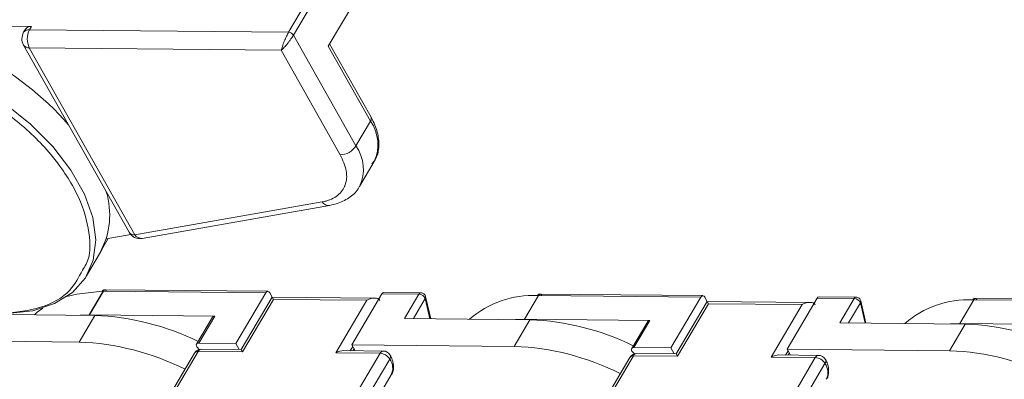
# Model space of a CAD drawing. Header units: millimetres. Extents: x 3292 to 3920, y -521 to -81.
# Tile 25 of 31: x 3680 to 3741, y -157 to -134. Entities that reach past the tile are written whole.
import ezdxf

# ---------------------------------------------------------------- set-up
doc = ezdxf.new("R2010")
doc.units = ezdxf.units.MM
doc.linetypes.add('PHANTOM2', pattern=[31.75, 15.875, -3.175, 3.175, -3.175, 3.175, -3.175])

msp = doc.modelspace()

# ---------------------------------------------------------------- linework, layer by layer
at = {"color": 7, "linetype": 'Continuous', "lineweight": 15}
for p, q in [((3698.94, -135.802), (3709.739, -117.526)), ((3696.445, -134.929), (3697.573, -133.02)), ((3696.751, -135.11), (3697.879, -133.201)), ((3671.055, -134.468), (3680.285, -134.56)), ((3679.917, -134.722), (3679.795, -134.929)), ((3680.285, -134.56), (3680.163, -134.767)), ((3680.163, -134.767), (3696.445, -134.929)), ((3696.751, -135.11), (3700.678, -142.071)), ((3679.787, -135.729), (3686.416, -147.48)), ((3680.152, -135.898), (3695.985, -136.056)), ((3686.78, -147.649), (3680.152, -135.898)), ((3695.985, -136.056), (3699.692, -142.627)), ((3701.598, -140.514), (3698.94, -135.802)), ((3701.625, -140.264), (3699.026, -135.657)), ((3700.678, -142.071), (3701.598, -140.514)), ((3700.904, -144.61), (3701.824, -143.053)), ((3698.551, -145.582), (3686.78, -147.649)), ((3687.251, -147.875), (3699.021, -145.808)), ((3684.983, -147.912), (3686.534, -147.64)), ((3684.62, -148.723), (3684.983, -147.912)), ((3684.798, -148.423), (3685.113, -147.89)), ((3683.751, -150.225), (3684.634, -148.731)), ((3683.918, -152.677), (3684.799, -151.186)), ((3683.927, -152.677), (3684.808, -151.186)), ((3684.795, -151.185), (3684.735, -151.185)), ((3684.859, -151.122), (3684.808, -151.186)), ((3684.808, -151.186), (3695.01, -151.287)), ((3695.135, -151.2), (3684.825, -151.097)), ((3695.01, -151.287), (3693.122, -154.483)), ((3695.409, -151.558), (3693.457, -154.862)), ((3695.258, -151.29), (3695.409, -151.558)), ((3701.865, -151.622), (3695.409, -151.558)), ((3695.493, -151.705), (3695.409, -151.558)), ((3700.422, -154.556), (3702.31, -151.36)), ((3702.31, -151.36), (3704.638, -151.383)), ((3704.762, -151.295), (3702.435, -151.272)), ((3704.638, -151.383), (3703.736, -152.91)), ((3705.38, -152.926), (3705.054, -151.53)), ((3711.269, -152.949), (3712.15, -151.458)), ((3711.278, -152.949), (3712.159, -151.458)), ((3712.146, -151.457), (3712.085, -151.457)), ((3712.21, -151.394), (3712.159, -151.458)), ((3712.159, -151.458), (3722.361, -151.559)), ((3722.485, -151.472), (3712.175, -151.369)), ((3722.361, -151.559), (3720.473, -154.755)), ((3722.608, -151.562), (3722.76, -151.83)), ((3732.113, -151.567), (3729.785, -151.544)), ((3693.541, -155.009), (3695.493, -151.705)), ((3695.493, -151.705), (3701.371, -151.763)), ((3701.371, -151.763), (3699.419, -155.067)), ((3704.29, -152.915), (3705.031, -151.661)), ((3705.031, -151.661), (3705.326, -152.925)), ((3722.76, -151.83), (3720.808, -155.133)), ((3720.891, -155.281), (3722.843, -151.977)), ((3729.215, -151.894), (3722.76, -151.83)), ((3722.843, -151.977), (3722.76, -151.83)), ((3722.843, -151.977), (3728.721, -152.035)), ((3728.721, -152.035), (3726.769, -155.339)), ((3727.773, -154.828), (3729.661, -151.632)), ((3729.661, -151.632), (3731.988, -151.655)), ((3731.988, -151.655), (3731.086, -153.182)), ((3731.64, -153.187), (3732.381, -151.933)), ((3732.381, -151.933), (3732.677, -153.197)), ((3732.731, -153.198), (3732.405, -151.802)), ((3738.619, -153.221), (3739.5, -151.73)), ((3738.628, -153.221), (3739.51, -151.73)), ((3739.496, -151.729), (3739.436, -151.729)), ((3739.56, -151.666), (3739.51, -151.73)), ((3739.51, -151.73), (3745.705, -151.791)), ((3745.661, -151.702), (3739.526, -151.641)), ((3678.741, -152.661), (3684.264, -152.716)), ((3684.264, -152.716), (3683.278, -154.385)), ((3683.35, -152.707), (3683.918, -152.677)), ((3683.927, -152.677), (3691.802, -152.756)), ((3691.662, -152.817), (3690.655, -154.521)), ((3690.795, -154.46), (3691.802, -152.756)), ((3703.736, -152.91), (3711.615, -152.988)), ((3711.615, -152.988), (3710.629, -154.657)), ((3710.7, -152.979), (3711.269, -152.949)), ((3711.278, -152.949), (3719.152, -153.027)), ((3719.013, -153.089), (3718.006, -154.793)), ((3718.145, -154.732), (3719.152, -153.027)), ((3731.086, -153.182), (3738.965, -153.26)), ((3738.965, -153.26), (3737.979, -154.929)), ((3738.051, -153.251), (3738.619, -153.221)), ((3738.628, -153.221), (3746.503, -153.299)), ((3683.278, -154.385), (3673.072, -154.284)), ((3693.122, -154.483), (3690.795, -154.46)), ((3693.335, -154.86), (3693.122, -154.483)), ((3700.321, -154.93), (3700.481, -154.66)), ((3700.422, -154.556), (3700.635, -154.933)), ((3710.629, -154.657), (3700.422, -154.556)), ((3690.535, -155.082), (3680.71, -171.712)), ((3680.94, -171.61), (3690.765, -154.981)), ((3690.823, -154.857), (3690.712, -154.733)), ((3690.765, -154.981), (3693.541, -155.009)), ((3693.457, -154.862), (3690.97, -154.837)), ((3702.195, -155.095), (3692.37, -171.724)), ((3693.541, -155.009), (3693.457, -154.862)), ((3699.419, -155.067), (3702.195, -155.095)), ((3702.4, -154.95), (3699.913, -154.926)), ((3700.485, -154.931), (3700.561, -154.802)), ((3708.29, -171.882), (3718.115, -155.253)), ((3718.174, -155.129), (3718.063, -155.005)), ((3718.115, -155.253), (3720.891, -155.281)), ((3720.473, -154.755), (3718.145, -154.732)), ((3720.808, -155.133), (3718.321, -155.109)), ((3720.685, -155.132), (3720.473, -154.755)), ((3720.891, -155.281), (3720.808, -155.133)), ((3729.751, -155.222), (3727.264, -155.198)), ((3727.672, -155.202), (3727.831, -154.932)), ((3727.773, -154.828), (3727.985, -155.205)), ((3737.979, -154.929), (3727.773, -154.828)), ((3727.835, -155.203), (3727.912, -155.074)), ((3702.804, -155.454), (3692.979, -172.084)), ((3717.885, -155.354), (3708.061, -171.984)), ((3729.545, -155.367), (3719.721, -171.996)), ((3730.154, -155.726), (3720.329, -172.356)), ((3726.769, -155.339), (3729.545, -155.367)), ((3693.611, -172.165), (3702.893, -156.456))]:
    msp.add_line(p, q, dxfattribs=at)
at = {"color": 7, "linetype": 'Continuous', "lineweight": 15, "flags": 128}
for points in [[(3669.35, -135.894), (3671.168, -136.113), (3673.066, -136.593), (3674.982, -137.319), (3676.854, -138.267), (3678.623, -139.407), (3680.231, -140.702), (3681.627, -142.112), (3682.766, -143.59), (3683.612, -145.088), (3684.137, -146.56), (3684.324, -147.957), (3684.167, -149.235), (3683.672, -150.353), (3682.855, -151.274), (3681.74, -151.97), (3680.366, -152.417), (3678.774, -152.602)], [(3684.735, -151.185), (3683.144, -151.37), (3682.512, -151.535)], [(3680.998, -152.253), (3680.655, -152.513), (3680.468, -152.678)], [(3690.795, -154.46), (3690.741, -154.465), (3690.697, -154.482), (3690.664, -154.508), (3690.645, -154.544), (3690.641, -154.587), (3690.651, -154.634), (3690.675, -154.684), (3690.712, -154.733)], [(3718.145, -154.732), (3718.092, -154.737), (3718.047, -154.754), (3718.015, -154.78), (3717.996, -154.816), (3717.991, -154.859), (3718.001, -154.906), (3718.026, -154.956), (3718.063, -155.005)]]:
    msp.add_lwpolyline(points, dxfattribs=at)
at = {"color": 7, "linetype": 'Continuous', "lineweight": 15}
for centre, radius, start, end in [((3668.552, -152.956), 18.628, 41.00762, 85.03743), ((3680.119, -135.167), 0.402, 83.81002, 143.73472), ((3680.242, -134.96), 0.402, 83.81002, 143.73472), ((3681.249, -135.344), 1.229, 152.03308, 206.82212), ((3680.484, -135.336), 0.8, 149.42491, 209.4276), ((3696.424, -135.314), 0.386, 32.03308, 86.82212), ((3680.116, -135.498), 0.402, 215.1224, 275.05294), ((3701.395, -140.365), 0.251, 323.80226, 23.7328), ((3699.507, -141.979), 2.554, 335.14097, 35.02641), ((3699.649, -141.398), 1.23, 272.03727, 326.81793), ((3698.661, -143.53), 2.489, 334.30994, 35.88527), ((3680.177, -146.405), 5.027, 332.43955, 16.79973), ((3698.974, -145.303), 0.508, 213.44807, 275.31235), ((3687.113, -147.087), 0.8, 209.4276, 279.96061), ((3686.745, -147.249), 0.402, 215.1224, 275.05294), ((3687.199, -147.38), 0.497, 212.74177, 276.04025), ((3684.983, -151.313), 0.227, 123.11472, 145.90768), ((3684.806, -151.461), 0.275, 89.42095, 91.35613), ((3684.93, -151.214), 0.116, 94.80583, 127.58819), ((3695.134, -151.335), 0.132, 20.21356, 158.63089), ((3702.448, -151.424), 0.152, 95.12048, 155.04518), ((3704.776, -151.447), 0.152, 95.16705, 155.04112), ((3704.624, -151.819), 0.437, 21.31055, 88.20635), ((3704.884, -151.567), 0.174, 327.29776, 12.30718), ((3711.861, -157.659), 6.206, 87.92593, 130.64194), ((3712.334, -151.584), 0.227, 123.11472, 145.90768), ((3712.156, -151.732), 0.275, 89.42095, 91.35613), ((3712.281, -151.486), 0.116, 94.80583, 127.58819), ((3722.484, -151.607), 0.132, 20.21356, 158.63089), ((3729.799, -151.696), 0.152, 95.12048, 155.04518), ((3732.127, -151.719), 0.152, 95.16705, 155.04112), ((3731.975, -152.091), 0.437, 21.31055, 88.20635), ((3732.235, -151.838), 0.174, 327.29776, 12.30718), ((3739.211, -157.931), 6.206, 87.92593, 130.64194), ((3739.684, -151.856), 0.227, 123.11472, 145.90768), ((3739.507, -152.004), 0.275, 89.42095, 91.35613), ((3739.631, -151.758), 0.116, 94.80583, 127.58819), ((3683.925, -152.952), 0.275, 89.42095, 91.35613), ((3683.661, -168.865), 16.16, 63.94608, 87.85959), ((3691.783, -152.903), 0.148, 82.84427, 144.70047), ((3711.275, -153.224), 0.275, 89.42095, 91.35613), ((3711.011, -169.137), 16.16, 63.94608, 87.85959), ((3719.134, -153.174), 0.148, 82.84427, 144.70047), ((3738.626, -153.496), 0.275, 89.42095, 91.35613), ((3738.362, -169.408), 16.16, 63.94608, 87.85959), ((3682.652, -170.647), 16.274, 63.40945, 87.79689), ((3710.003, -170.919), 16.274, 63.40945, 87.79689), ((3690.965, -155.337), 0.5, 89.43029, 149.42491), ((3690.738, -155.231), 0.251, 83.81002, 143.73472), ((3690.993, -155.087), 0.251, 95.12048, 155.04518), ((3702.423, -155.201), 0.251, 95.12048, 155.04518), ((3702.152, -155.862), 0.768, 32.03308, 86.82212), ((3702.395, -155.45), 0.5, 29.4276, 89.43029), ((3702.601, -155.306), 0.251, 323.80226, 23.7328), ((3718.316, -155.609), 0.5, 89.43029, 149.42491), ((3718.088, -155.503), 0.251, 83.81002, 143.73472), ((3718.343, -155.359), 0.251, 95.12048, 155.04518), ((3729.773, -155.473), 0.251, 95.12048, 155.04518), ((3729.746, -155.722), 0.5, 29.4276, 89.43029), ((3737.353, -171.191), 16.274, 63.40945, 87.79689), ((3702.003, -156.03), 0.986, 334.44093, 35.72645), ((3729.503, -156.134), 0.768, 32.03308, 86.82212), ((3729.951, -155.578), 0.251, 323.80226, 23.7328), ((3729.354, -156.302), 0.986, 334.44093, 35.72645)]:
    msp.add_arc(centre, radius, start, end, dxfattribs=at)
for centre, start_param in [((3701.571, -152.119), 3.141593), ((3728.922, -152.391), 3.141593), ((3699.619, -155.423), 3.927072), ((3726.97, -155.695), 3.927072)]:
    msp.add_ellipse(centre, major_axis=(-0.616, -0.347), ratio=0.577382, start_param=start_param, end_param=4.712389, dxfattribs=at)
for points, knots in [([(3695.985, -136.056), (3696.006, -135.978), (3696.047, -135.82), (3696.146, -135.553), (3696.239, -135.334), (3696.31, -135.181), (3696.38, -135.043), (3696.423, -134.966), (3696.445, -134.929)], [0, 0, 0, 0, 0.260385, 0.529803, 0.657828, 0.777907, 0.891421, 1, 1, 1, 1]), ([(3695.985, -136.056), (3696.047, -135.998), (3696.166, -135.885), (3696.352, -135.668), (3696.496, -135.485), (3696.595, -135.35), (3696.683, -135.222), (3696.728, -135.146), (3696.751, -135.11)], [0, 0, 0, 0, 0.271084, 0.529812, 0.657846, 0.777927, 0.891434, 1, 1, 1, 1]), ([(3683.486, -149.868), (3683.57, -149.746), (3684.009, -149.112), (3683.986, -147.528), (3683.371, -145.273), (3681.851, -142.883), (3679.663, -140.603), (3677.826, -139.388), (3676.927, -138.793)], [0, 0, 0, 0, 0.044774, 0.232589, 0.420404, 0.616295, 0.812185, 1, 1, 1, 1]), ([(3701.681, -143.195), (3701.754, -143.112), (3702.007, -142.829), (3702.144, -142.165), (3702.088, -141.312), (3701.845, -140.665), (3701.654, -140.316), (3701.625, -140.264)], [0, 0, 0, 0, 0.113441, 0.389652, 0.664695, 0.949835, 1, 1, 1, 1]), ([(3699.692, -142.627), (3699.846, -142.965), (3700.162, -143.662), (3700.092, -144.28), (3699.983, -144.559), (3699.976, -144.578), (3699.864, -144.848), (3699.583, -145.182), (3699.175, -145.396), (3698.952, -145.482), (3698.797, -145.533), (3698.636, -145.565), (3698.551, -145.582)], [0, 0, 0, 0, 0.242118, 0.499381, 0.500044, 0.504745, 0.517347, 0.75691, 0.878377, 0.884537, 0.938971, 1, 1, 1, 1]), ([(3699.021, -145.808), (3699.205, -145.767), (3699.684, -145.662), (3700.32, -145.298), (3700.777, -144.903), (3700.882, -144.629), (3700.892, -144.604)], [0, 0, 0, 0, 0.2332446, 0.6063054, 0.9639244, 1, 1, 1, 1]), ([(3678.518, -152.6), (3679.334, -152.508), (3680.999, -152.321), (3682.734, -151.34), (3683.258, -150.315), (3683.486, -149.868)], [0, 0, 0, 0, 0.351174, 0.717445, 1, 1, 1, 1]), ([(3684.735, -151.185), (3684.753, -151.162), (3684.79, -151.114), (3684.846, -151.091), (3684.877, -151.103), (3684.884, -151.106)], [0, 0, 0, 0, 0.4303613, 0.8607227, 1, 1, 1, 1]), ([(3684.859, -151.122), (3684.87, -151.114), (3684.89, -151.099), (3684.921, -151.096), (3684.949, -151.108), (3684.975, -151.14), (3684.986, -151.172), (3684.991, -151.188)], [0, 0, 0, 0, 0.201, 0.349357, 0.590688, 0.80114, 1, 1, 1, 1]), ([(3705.051, -151.53), (3705.044, -151.503), (3705.027, -151.439), (3704.957, -151.361), (3704.863, -151.306), (3704.795, -151.299), (3704.762, -151.297)], [0, 0, 0, 0, 0.2057455, 0.4900273, 0.7591992, 1, 1, 1, 1]), ([(3712.085, -151.457), (3712.104, -151.434), (3712.14, -151.386), (3712.196, -151.363), (3712.227, -151.375), (3712.235, -151.378)], [0, 0, 0, 0, 0.430361, 0.860723, 1, 1, 1, 1]), ([(3712.21, -151.394), (3712.221, -151.386), (3712.24, -151.371), (3712.271, -151.368), (3712.3, -151.38), (3712.326, -151.412), (3712.336, -151.444), (3712.341, -151.46)], [0, 0, 0, 0, 0.201, 0.349357, 0.590688, 0.80114, 1, 1, 1, 1]), ([(3732.401, -151.802), (3732.394, -151.775), (3732.377, -151.711), (3732.307, -151.633), (3732.214, -151.578), (3732.145, -151.571), (3732.113, -151.568)], [0, 0, 0, 0, 0.205745, 0.490027, 0.759199, 1, 1, 1, 1]), ([(3739.436, -151.729), (3739.454, -151.706), (3739.491, -151.658), (3739.547, -151.635), (3739.578, -151.647), (3739.585, -151.65)], [0, 0, 0, 0, 0.4303613, 0.8607227, 1, 1, 1, 1]), ([(3739.56, -151.666), (3739.571, -151.658), (3739.591, -151.643), (3739.622, -151.64), (3739.65, -151.652), (3739.676, -151.684), (3739.687, -151.716), (3739.692, -151.732)], [0, 0, 0, 0, 0.201, 0.349357, 0.590688, 0.80114, 1, 1, 1, 1]), ([(3702.883, -156.452), (3702.894, -156.44), (3703.01, -156.312), (3703.055, -155.96), (3703.003, -155.549), (3702.88, -155.303), (3702.831, -155.205)], [0, 0, 0, 0, 0.037812, 0.403415, 0.761152, 1, 1, 1, 1]), ([(3730.234, -156.724), (3730.245, -156.712), (3730.36, -156.584), (3730.405, -156.232), (3730.354, -155.821), (3730.231, -155.575), (3730.181, -155.477)], [0, 0, 0, 0, 0.037812, 0.403415, 0.761152, 1, 1, 1, 1])]:
    msp.add_open_spline(points, degree=3, knots=knots, dxfattribs=at)
at = {"color": 3, "linetype": 'PHANTOM2', "lineweight": 9, "ltscale": 0.5}
msp.add_spline([(3743.027, -146.786), (3747.975, -161.632), (3738.078, -181.426), (3743.027, -196.272)], degree=3, dxfattribs=at)

doc.saveas('drawing.dxf')
